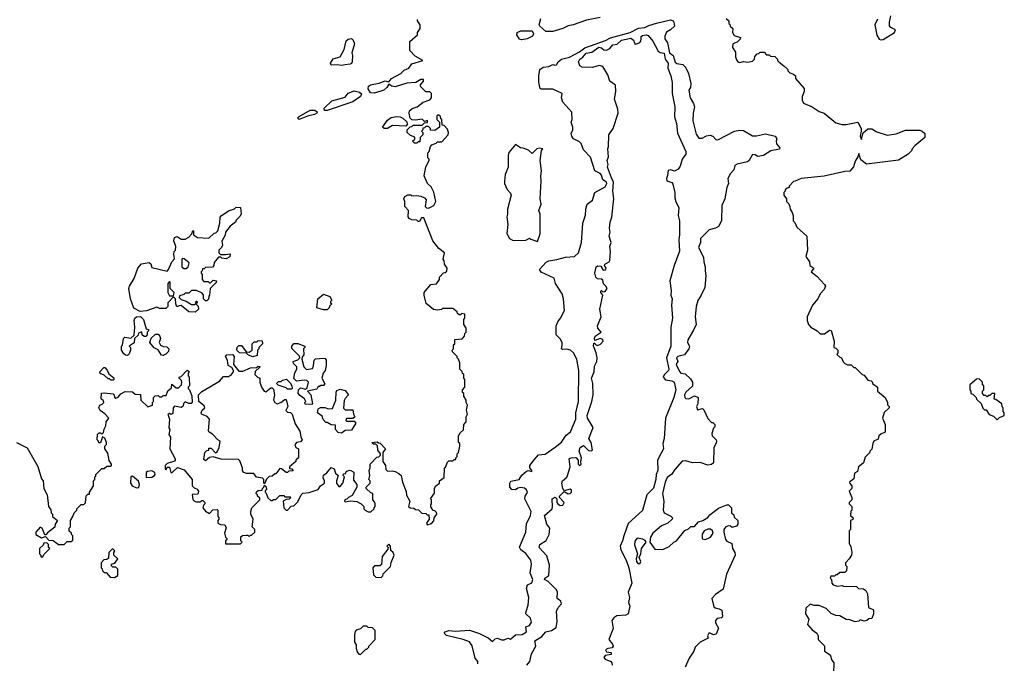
# Model space of a CAD drawing. Extents: x 1861455 to 2058065, y 200073 to 437907.
# Tile 48 of 256: x 1933064 to 1940750, y 285870 to 290894. Entities that reach past the tile are written whole.
import ezdxf

# ---------------------------------------------------------------- set-up
doc = ezdxf.new("R2010")
doc.units = 0

msp = doc.modelspace()

# ---------------------------------------------------------------- linework, layer by layer
at = {"layer": '0CON05XD'}
for points in [[(1937171.1, 290801.1), (1937123.3, 290845), (1937120, 290855), (1937131.2, 290905)], [(1937595, 290911.1), (1937488.1, 290891.9), (1937385, 290853), (1937345, 290845.2), (1937305, 290824.8), (1937225, 290802.7), (1937171.1, 290801.1)], [(1938580, 290905), (1938600, 290885), (1938600, 290865), (1938608.3, 290858.3), (1938610, 290845), (1938630, 290825), (1938627.5, 290795), (1938640.7, 290770.7), (1938690, 290755), (1938688.3, 290741.7), (1938665, 290720), (1938630, 290705), (1938628.3, 290678.3), (1938651.7, 290641.7), (1938652.5, 290605), (1938662.5, 290575), (1938670, 290565), (1938685, 290560), (1938715, 290567.5), (1938745, 290563.3), (1938785, 290570), (1938800, 290585), (1938801.7, 290608.3), (1938821.7, 290628.3), (1938835, 290630), (1938845, 290640), (1938875, 290640), (1938895, 290620), (1938915, 290620), (1938925, 290610), (1938958.3, 290608.3), (1938980, 290585), (1938980, 290575), (1938991.7, 290561.7), (1939030, 290535), (1939060, 290505), (1939060, 290495), (1939075, 290480), (1939105, 290470), (1939120, 290455), (1939120, 290435), (1939187, 290357), (1939187.5, 290335), (1939172.5, 290295), (1939172.5, 290265), (1939183.6, 290243.6), (1939250, 290215), (1939305, 290176.7), (1939343.6, 290163.6), (1939435, 290090), (1939485, 290076.7), (1939515, 290076.2), (1939607.5, 290095), (1939632, 290045), (1939633.8, 290025), (1939623.8, 289985), (1939635, 289960), (1939649.3, 290010.7), (1939685, 290042.5), (1939695, 290043.3), (1939715, 290041.2), (1939755, 290018.8), (1939835, 289993.8), (1939906.1, 290003.9), (1939978.3, 290031.7), (1940091.7, 290031.7), (1940110, 290025), (1940130, 290005), (1940130, 289975), (1940050.7, 289909.3), (1940030, 289885), (1940025, 289870), (1940000, 289845), (1939925, 289797.5), (1939675, 289767.5), (1939631.2, 289801.2), (1939615, 289850), (1939607.5, 289825), (1939585, 289788.8), (1939572.5, 289745), (1939545, 289712), (1939505, 289710), (1939345, 289672.5), (1939165, 289653.8), (1939117, 289633)], [(1939761.1, 290898.9), (1939738.1, 290855), (1939754.3, 290774.3), (1939773.6, 290743.6), (1939785, 290736.7), (1939805, 290740), (1939892.5, 290795), (1939900, 290815), (1939863.1, 290833.1), (1939855, 290847.5), (1939853.1, 290875), (1939863.9, 290925)], [(1936230, 288775), (1936273, 288827), (1936318.3, 288831.7), (1936340, 288865), (1936340, 288885), (1936371.7, 288918.3), (1936385, 288920), (1936398.3, 288931.7), (1936400, 288955), (1936380, 288985), (1936378.3, 289011.7), (1936370, 289025), (1936380, 289075), (1936337, 289107), (1936289.3, 289169.3), (1936218.3, 289348.3), (1936201.7, 289348.3), (1936185, 289320), (1936175, 289320), (1936165, 289330), (1936125, 289332.5), (1936103.6, 289343.6), (1936097.5, 289355), (1936100, 289405), (1936070, 289435), (1936070, 289475), (1936062.5, 289495), (1936070, 289515), (1936095, 289527.5), (1936117, 289527), (1936125, 289520), (1936165, 289522.5), (1936195, 289516.7), (1936223, 289503), (1936237, 289487), (1936230, 289435), (1936240, 289425), (1936255, 289422.5), (1936296.7, 289443.3), (1936312.5, 289475), (1936297, 289547), (1936275, 289590), (1936246.4, 289616.4), (1936222.5, 289675), (1936233.6, 289746.4), (1936260, 289795), (1936260, 289805), (1936250, 289815), (1936250, 289855), (1936260, 289865), (1936270, 289905), (1936281.7, 289918.3), (1936315, 289930), (1936325, 289940), (1936358.3, 289941.7), (1936410, 289995), (1936412.5, 290015), (1936405, 290040), (1936378.3, 290068.3), (1936361.7, 290071.7), (1936360, 290115), (1936351.7, 290121.7), (1936348.3, 290138.3), (1936335, 290150), (1936325, 290150), (1936320, 290145), (1936320, 290115), (1936340, 290095), (1936340, 290055), (1936305, 290030), (1936271.7, 290031.7), (1936270, 290045), (1936255, 290060), (1936235, 290060), (1936225, 290050), (1936211.7, 290048.3), (1936210, 290035), (1936200, 290025), (1936210, 290015), (1936210, 289995), (1936190, 289975), (1936188.3, 289941.7), (1936175, 289940), (1936165, 289930), (1936145, 289930), (1936130, 289945), (1936148.3, 289961.7), (1936148.3, 289978.3), (1936115, 289990), (1936090, 290015), (1936090, 290035), (1936111.7, 290058.3), (1936125, 290060), (1936135, 290070), (1936205, 290070), (1936215, 290080), (1936225, 290090), (1936248.3, 290091.7), (1936248.3, 290108.3), (1936225, 290100), (1936205, 290117.5), (1936155, 290110), (1936125, 290112.5), (1936112.5, 290125), (1936105.8, 290165), (1936108, 290182), (1936127.7, 290202.3), (1936167.5, 290215), (1936215, 290250), (1936265, 290270), (1936280, 290285), (1936278.3, 290318.3), (1936265, 290330), (1936235, 290330), (1936193, 290373), (1936192.5, 290385), (1936217.5, 290415), (1936217, 290427), (1936195, 290427.5), (1936157, 290403), (1936085, 290398), (1935995, 290371.2), (1935970, 290375), (1935945, 290390), (1935930, 290365), (1935907.5, 290345), (1935835, 290321.4), (1935802.7, 290322.7), (1935783.8, 290355), (1935786.2, 290375), (1935803, 290387), (1935871.2, 290398.8), (1935917, 290417), (1935945, 290410), (1935967.5, 290435), (1936040, 290475), (1936065, 290501.2), (1936102.5, 290515), (1936125, 290550), (1936210, 290575), (1936150.7, 290610.7), (1936110, 290655), (1936110, 290725), (1936170, 290775), (1936170, 290795), (1936190, 290825), (1936190, 290855), (1936170, 290885), (1936170, 290895)], [(1936640, 285865), (1936641.2, 285885), (1936620.9, 285910.9), (1936596.1, 286006.1), (1936575, 286038.6), (1936525, 286056.5), (1936395, 286086.2), (1936377.5, 286105), (1936385, 286116.7), (1936414.4, 286125.6), (1936465, 286120), (1936575, 286128.5), (1936653.8, 286103.8), (1936720, 286070), (1936755, 286040), (1936775, 286060), (1936795, 286067.5), (1936825, 286053.3), (1936845, 286053.3), (1936875, 286066.7), (1936895, 286057.5), (1936935, 286092.9), (1936985.6, 286095.6), (1937020, 286115), (1937016.4, 286153.6), (1937045, 286165.8), (1937059.3, 286190.7), (1937051.7, 286221.7), (1937016.2, 286255), (1937016.7, 286275), (1937033.3, 286325), (1937038, 286385), (1937019.7, 286455), (1937027.7, 286482.3), (1937062.7, 286497.2), (1937068.9, 286525), (1937048.9, 286575), (1937059.2, 286645), (1937052.9, 286675), (1937016.2, 286726.2), (1936975, 286755.8), (1936966.6, 286776.6), (1937015.5, 286894.5), (1937020.6, 286959.4), (1937052, 287025), (1937056.1, 287053.9), (1937008, 287155), (1937010, 287175), (1937027.3, 287202.7), (1937021.1, 287225), (1937005, 287236.1), (1936975, 287242.5), (1936952.1, 287237.9), (1936935, 287223.3), (1936905, 287227.5), (1936890, 287245), (1936890, 287275), (1936898.3, 287291.7), (1936962.9, 287305), (1936985, 287340), (1937019.7, 287370.3), (1937035, 287374.2), (1937061.7, 287368.3), (1937063.3, 287375), (1937047.1, 287397.1), (1937046.9, 287415), (1937081.5, 287458.5), (1937115, 287497.5), (1937165, 287503.8), (1937245, 287556.7), (1937292.7, 287597.3), (1937329.1, 287650.9), (1937365, 287677.5), (1937404.2, 287775), (1937405.7, 287825), (1937425.6, 287914.4), (1937430, 288155), (1937414, 288245), (1937386.7, 288295), (1937365, 288313.3), (1937335, 288323.3), (1937305, 288320), (1937292.5, 288325), (1937299.5, 288350.5), (1937298, 288375), (1937282.9, 288402.9), (1937252.5, 288435), (1937252.5, 288505), (1937263.9, 288536.1), (1937286.7, 288565), (1937316.2, 288625), (1937308.8, 288715), (1937298.8, 288755), (1937247.5, 288835), (1937235.9, 288875.9), (1937134.5, 288924.5), (1937122, 288945), (1937175, 289002.5), (1937195, 289012.5), (1937257, 289023), (1937325, 289041.4), (1937395, 289044.5), (1937426.9, 289073.1), (1937450.8, 289155), (1937460, 289305), (1937481.7, 289368.3), (1937483.8, 289415), (1937493.3, 289455), (1937536.7, 289485), (1937554.1, 289545.9), (1937635, 289590), (1937648.1, 289615), (1937643.9, 289625), (1937615.5, 289645.5), (1937605, 289680), (1937595, 289692.9), (1937554.4, 289714.4), (1937520.7, 289820.7), (1937465, 289877.5), (1937447.9, 289927.9), (1937435, 289941.4), (1937386.7, 289965), (1937373.3, 289985), (1937370, 290005), (1937382.5, 290035), (1937383.3, 290055), (1937370, 290095), (1937377.5, 290115), (1937373, 290173), (1937305, 290250), (1937293.3, 290285), (1937298.3, 290318.3), (1937225, 290352.5), (1937135, 290352.5), (1937128.3, 290358.3), (1937117.5, 290405), (1937115.8, 290455), (1937125.6, 290505), (1937151.2, 290525), (1937195, 290529.4), (1937225, 290544.2), (1937240.5, 290540.5), (1937255, 290543.3), (1937268.1, 290565), (1937294.4, 290585), (1937356.9, 290603.1), (1937435, 290643.8), (1937475, 290676), (1937638.1, 290731.9), (1937675, 290753.7), (1937830, 290795), (1937895, 290829.3), (1937945, 290832.8), (1937975, 290848.7), (1938035, 290867.6), (1938145, 290892.9), (1938164, 290885), (1938170.8, 290875), (1938174.4, 290845), (1938145.6, 290815), (1938112.3, 290797.7), (1938100, 290765), (1938100, 290745), (1938120.9, 290715), (1938136.9, 290635), (1938164, 290614), (1938181.9, 290561.9), (1938195, 290551.3), (1938240, 290545), (1938261.2, 290525), (1938284.2, 290474.2), (1938303.3, 290395), (1938300, 290365), (1938287.5, 290345), (1938297.5, 290285), (1938325, 290240), (1938333, 290213), (1938322.5, 290165), (1938318.8, 290105), (1938345, 290000), (1938365, 289970), (1938391.7, 289968.3), (1938425, 289987.5), (1938455, 289993.3), (1938474.1, 289984.1), (1938498.5, 289958.5), (1938515, 289956.4), (1938645, 290023.3), (1938685, 290031.2), (1938715, 290030), (1938785, 289987.5), (1938815, 289987.5), (1938885, 290004), (1938962.5, 289985), (1938973.8, 289965), (1938968, 289945), (1938972, 289925), (1938996.7, 289895), (1938995, 289883.3), (1938928.3, 289871.7), (1938870, 289835), (1938825, 289826.7), (1938805, 289840), (1938785, 289843.3), (1938758.8, 289795), (1938746.7, 289785), (1938664.2, 289765.8), (1938647.5, 289755), (1938637.7, 289722.3), (1938613.3, 289695), (1938591.2, 289655), (1938596, 289615), (1938584.2, 289585), (1938569.2, 289495), (1938546, 289445), (1938543.3, 289325), (1938519.3, 289280.7), (1938495, 289267.5), (1938447.5, 289255), (1938377.5, 289185), (1938377.5, 289155), (1938363.8, 289115), (1938401.7, 289041.7), (1938404, 289005), (1938416.2, 288965), (1938414, 288935), (1938421.2, 288895), (1938412, 288805), (1938385, 288743.3), (1938358.3, 288701.7), (1938344.4, 288655), (1938337.1, 288575), (1938344.2, 288515), (1938325, 288470), (1938278.6, 288395), (1938278.1, 288375), (1938291.9, 288345), (1938287.5, 288325), (1938252.5, 288277.5), (1938201.4, 288265), (1938190.8, 288255), (1938200.4, 288225), (1938189.2, 288205), (1938190.6, 288195), (1938216.7, 288145), (1938225, 288133.8), (1938259.4, 288129.4), (1938301.2, 288091.2), (1938316.2, 288063.8), (1938316.4, 288033.6), (1938265, 287987.8), (1938253.4, 287965), (1938256.1, 287946.1), (1938265, 287936.7), (1938286.6, 287933.4), (1938331.7, 287958.3), (1938361.2, 287945), (1938357.5, 287895), (1938347.5, 287875), (1938355, 287850), (1938395, 287860), (1938405, 287850), (1938435, 287780), (1938465, 287750), (1938475, 287750), (1938490, 287735), (1938490, 287715), (1938480, 287705), (1938467.5, 287665), (1938470, 287645), (1938500, 287615), (1938502.5, 287605), (1938501.7, 287588.3), (1938482.5, 287555), (1938480, 287435), (1938465, 287422.5), (1938435, 287416.7), (1938375, 287438.8), (1938315, 287435.7), (1938265, 287451.9), (1938235, 287449.2), (1938177.2, 287382.8), (1938155, 287347.5), (1938118.8, 287321.2), (1938102.5, 287285), (1938083.2, 287195), (1938092.1, 287135), (1938088.1, 287065), (1938094.5, 287044.5), (1938147.9, 287017.9), (1938158.8, 287005), (1938157.5, 286995), (1938122.5, 286965), (1938075, 286943.3), (1938007.5, 286885), (1937987.5, 286855), (1937982.5, 286815), (1938021.7, 286761.7), (1938085, 286757.5), (1938135, 286782.5), (1938170, 286815), (1938190, 286825), (1938255, 286907.5), (1938285, 286920), (1938303, 286937), (1938330.7, 286939.3), (1938362.5, 286975), (1938396.1, 286983.9), (1938435, 287007.5), (1938451.7, 287028.3), (1938519.3, 287080.7), (1938583.6, 287106.4), (1938596.4, 287106.4), (1938620, 287085), (1938620, 287045), (1938638.3, 287028.3), (1938641.7, 287011.7), (1938670, 286985), (1938670, 286955), (1938658.3, 286941.7), (1938625, 286930), (1938611.7, 286941.7), (1938595, 286942.5), (1938575, 286933.3), (1938561.2, 286915), (1938560, 286895), (1938575, 286837.5), (1938585, 286823.3), (1938622.5, 286805), (1938628.8, 286765), (1938646.7, 286735), (1938648.8, 286715), (1938581.2, 286565), (1938555, 286450), (1938495, 286406.7), (1938468, 286375), (1938481.5, 286311.5), (1938492.1, 286302.1), (1938525.5, 286295.5), (1938543.8, 286285), (1938551.2, 286238.8), (1938544, 286226), (1938509.6, 286220.4), (1938495.5, 286205), (1938494.6, 286185), (1938517.9, 286145), (1938501.3, 286098.7), (1938481.2, 286091.2), (1938455, 286105.6), (1938444, 286105), (1938434, 286085), (1938437.5, 286065), (1938375.9, 286034.1), (1938336.7, 285995), (1938326.2, 285965), (1938288.8, 285911.2), (1938260, 285840)], [(1935575, 290537.5), (1935545, 290542.5), (1935495, 290540), (1935490, 290555), (1935511.7, 290588.3), (1935566.4, 290603.6), (1935597, 290663), (1935611.7, 290728.3), (1935628.3, 290741.7), (1935655, 290747.5), (1935667.5, 290735), (1935678.8, 290705), (1935656.7, 290635), (1935663.3, 290615), (1935660, 290565), (1935655, 290552.5), (1935645, 290547.5), (1935605, 290542.5), (1935575, 290537.5)], [(1936985, 290736.7), (1936965, 290741.1), (1936944.3, 290775), (1936947.5, 290795), (1936975, 290808.5), (1937065, 290806.2), (1937074.3, 290785), (1937066.7, 290765), (1937025, 290744.7), (1936985, 290736.7)], [(1937023.6, 285856.4), (1937046.7, 285885), (1937059.2, 285945), (1937093.3, 286005), (1937086.2, 286045), (1937140.9, 286079.1), (1937172.1, 286115), (1937215, 286127.4), (1937250.8, 286149.2), (1937258.8, 286195), (1937253.8, 286276.2), (1937267.1, 286305), (1937294.6, 286335), (1937287.3, 286355), (1937259.5, 286375), (1937263.1, 286425), (1937253.8, 286443.8), (1937188.8, 286508.8), (1937161.2, 286525), (1937163.3, 286535), (1937193.8, 286556.2), (1937200.9, 286635), (1937177.8, 286707.8), (1937120, 286775), (1937125, 286796.7), (1937175, 286830), (1937196.2, 286875), (1937202.5, 286925), (1937180, 286955), (1937162, 287025), (1937220, 287075), (1937224.2, 287095), (1937220, 287155), (1937245, 287166.2), (1937257.5, 287155), (1937257.1, 287125), (1937264.5, 287114.5), (1937283.1, 287103.1), (1937305, 287104.4), (1937313.1, 287125), (1937277.5, 287165), (1937277.5, 287175), (1937315, 287210), (1937345, 287191.9), (1937362, 287195), (1937371.2, 287205), (1937371.1, 287221.1), (1937361.4, 287228.6), (1937315, 287217.5), (1937304.2, 287234.2), (1937296.2, 287275), (1937302.5, 287295), (1937335, 287322.5), (1937341.2, 287335), (1937361.2, 287405), (1937354, 287465), (1937370, 287475), (1937405.6, 287475.6), (1937422.5, 287455), (1937423.7, 287423.7), (1937435, 287413.3), (1937446.7, 287425), (1937443.8, 287445), (1937450.6, 287475), (1937430.8, 287525), (1937438.8, 287555), (1937465, 287570), (1937505, 287531.6), (1937525, 287527.9), (1937535.5, 287535), (1937523.9, 287593.9), (1937508, 287625), (1937541.7, 287711.7), (1937497.1, 287785), (1937493.3, 287805), (1937530.8, 287915), (1937540, 287965), (1937537.1, 288055), (1937528.6, 288095), (1937548.6, 288145), (1937550, 288190), (1937568.8, 288225), (1937570.8, 288255), (1937563.2, 288293.2), (1937543.3, 288345), (1937545, 288370), (1937555, 288370), (1937560, 288360), (1937575, 288352), (1937599.1, 288360.9), (1937620, 288385), (1937617, 288397), (1937595, 288405.6), (1937555, 288390), (1937551.2, 288405), (1937556.7, 288425), (1937603.3, 288455), (1937576.7, 288485), (1937574.2, 288504.2), (1937604.4, 288575), (1937592.5, 288635), (1937617.5, 288745), (1937600, 288765), (1937600, 288775), (1937605, 288780), (1937615, 288770), (1937635, 288773.8), (1937648.9, 288795), (1937640.8, 288815), (1937622.7, 288832.7), (1937615, 288861.2), (1937605, 288870), (1937575, 288872.5), (1937562.5, 288885), (1937552.5, 288915), (1937564, 288965), (1937575, 288974), (1937599.7, 288969.7), (1937619.4, 288939.4), (1937638.1, 288941.9), (1937643.5, 288955), (1937630, 288975), (1937632.5, 288985), (1937665.7, 289004.3), (1937671.2, 289015), (1937677.1, 289085), (1937671.4, 289125), (1937682.2, 289155), (1937665.5, 289204.5), (1937673.1, 289235), (1937667.4, 289267.4), (1937672.9, 289315), (1937686.1, 289353.9), (1937700.8, 289495), (1937694.3, 289555), (1937700.5, 289625), (1937685, 289658.8), (1937653.3, 289743.3), (1937656.7, 289765), (1937651.1, 289795), (1937659.6, 289825), (1937655.7, 289885), (1937661.1, 289905), (1937663.1, 289995), (1937696.5, 290045), (1937735.8, 290165), (1937732.5, 290195), (1937707.3, 290272.7), (1937716.9, 290335), (1937714, 290384), (1937670.9, 290415), (1937656.5, 290465), (1937615, 290529.4), (1937586.3, 290536.3), (1937535, 290520.9), (1937455, 290522.5), (1937437.8, 290535), (1937426.9, 290565), (1937436.9, 290585), (1937459.2, 290600.8), (1937485, 290632.5), (1937529.9, 290640.1), (1937585, 290680.4), (1937605, 290675.4), (1937625, 290658.2), (1937645, 290655.5), (1937671.5, 290668.5), (1937695, 290698.6), (1937726.9, 290703.1), (1937762, 290735), (1937835, 290751.4), (1937854.5, 290734.5), (1937865, 290706.7), (1937875, 290704.4), (1937905, 290715.8), (1937913.5, 290726.5), (1937915.8, 290745.8), (1937915.9, 290764.1), (1937925, 290772), (1937955.7, 290775.7), (1937970.5, 290770.5), (1938007.6, 290727.6), (1938049.4, 290649.4), (1938065, 290638), (1938095, 290633.3), (1938102.9, 290585), (1938125.7, 290555), (1938123.8, 290515), (1938146.7, 290455), (1938156.9, 290405), (1938157.1, 290317.1), (1938178.9, 290215), (1938175.5, 290135), (1938190, 290085), (1938197.8, 290007.8), (1938264.4, 289865), (1938262.9, 289845), (1938234.2, 289805), (1938218.8, 289751.2), (1938205, 289727.5), (1938175, 289712.5), (1938145, 289723.3), (1938125, 289717.5), (1938121.7, 289678.3), (1938112.5, 289655), (1938117, 289637), (1938153.6, 289623.6), (1938161.7, 289611.7), (1938178.8, 289545), (1938178.8, 289505), (1938186, 289475), (1938210.6, 289425), (1938204.4, 289365), (1938214.4, 289325), (1938215.6, 289215), (1938208.9, 289175), (1938215, 289087.5), (1938172.9, 288975), (1938138.1, 288855), (1938149.1, 288779.1), (1938145.7, 288745), (1938156.9, 288715), (1938152.5, 288665), (1938161.1, 288565), (1938146.7, 288495), (1938145.7, 288345), (1938114.3, 288255.7), (1938132, 288165), (1938130, 288155), (1938095, 288121.8), (1938086.9, 288105), (1938105, 288082.9), (1938155, 288076), (1938172.5, 288065), (1938186.1, 288006.1), (1938171.2, 287945), (1938105.5, 287785), (1938095.7, 287625.7), (1938084.5, 287585), (1938090, 287545), (1938071.7, 287511.7), (1938043.8, 287455), (1938045.4, 287375), (1938033.2, 287345), (1938030.4, 287305), (1938011.7, 287238.3), (1937960, 287185), (1937925, 287062), (1937815, 286962), (1937778.9, 286865), (1937770.5, 286825), (1937751.4, 286785), (1937755.8, 286755), (1937799.2, 286675), (1937819.4, 286615), (1937843.6, 286495), (1937814.6, 286425), (1937823.3, 286385), (1937816.7, 286345), (1937827.5, 286315), (1937815, 286257.5), (1937795, 286245.8), (1937725, 286240), (1937702.5, 286225), (1937687.1, 286205), (1937698, 286142), (1937664.2, 286055), (1937691.7, 286018.3), (1937695.8, 286004.2), (1937689.2, 285990.8), (1937655, 285986.9), (1937638, 285975), (1937645, 285960.8), (1937680, 285955), (1937680.5, 285939.5), (1937635, 285931.1), (1937623.9, 285916.1), (1937635, 285901.1), (1937678, 285885), (1937686, 285875), (1937688.8, 285855)], [(1935465, 290184.3), (1935443.3, 290185), (1935441.2, 290205), (1935499.7, 290260.3), (1935605, 290290), (1935629.3, 290320.7), (1935675, 290338.8), (1935717.7, 290327.7), (1935733.3, 290315), (1935725.6, 290294.4), (1935665, 290251.9), (1935465, 290184.3)], [(1935245, 290114), (1935232.5, 290125), (1935245, 290137.5), (1935332.5, 290187.5), (1935369.4, 290189.4), (1935387.5, 290175), (1935383.3, 290165), (1935365, 290153.1), (1935310, 290140), (1935245, 290114)], [(1935935, 290043.8), (1935910, 290045), (1935897.5, 290055), (1935935, 290111.2), (1935965, 290130), (1936008.3, 290138.3), (1936035, 290136.7), (1936056.1, 290126.1), (1936087, 290097), (1936090, 290075), (1936077.5, 290062.5), (1935975, 290068.8), (1935935, 290043.8)], [(1937105, 289162.5), (1937127.6, 289222.4), (1937127.1, 289375), (1937115.8, 289405), (1937134.4, 289455), (1937126.9, 289495), (1937134.4, 289635.6), (1937131.1, 289675), (1937137.5, 289715), (1937128.1, 289795), (1937137.3, 289872.7), (1937147.5, 289885), (1937125, 289891.2), (1937100, 289885), (1937065, 289850), (1937037, 289877), (1936995, 289892.5), (1936973, 289893), (1936935, 289920), (1936883, 289857), (1936877.5, 289835), (1936876.1, 289743.9), (1936853.3, 289685), (1936847.5, 289635), (1936847.5, 289615), (1936868.3, 289568.3), (1936895, 289540), (1936900, 289525), (1936873.3, 289415), (1936873.3, 289375), (1936866.7, 289355), (1936873.8, 289295), (1936867.5, 289225), (1936887.5, 289185), (1936915, 289170), (1937015, 289172.5), (1937045, 289190), (1937055, 289180), (1937105, 289162.5)], [(1939117, 289633), (1939105, 289630), (1939070, 289595), (1939070, 289585), (1939055, 289580), (1939040, 289565), (1939040, 289555), (1939030, 289545), (1939030, 289525), (1939050, 289495), (1939050, 289475), (1939067, 289457), (1939076.4, 289436.4), (1939077.5, 289415), (1939095, 289390), (1939102.5, 289365), (1939103, 289323), (1939115, 289310), (1939130, 289275), (1939207.5, 289205), (1939212.5, 289095), (1939200, 289045), (1939230, 289005), (1939232.5, 288975), (1939262.5, 288955), (1939242.5, 288925), (1939289.3, 288889.3), (1939347.7, 288827.7), (1939353.3, 288815), (1939345, 288787.5), (1939312.5, 288755), (1939293.6, 288716.4), (1939252.5, 288665), (1939210, 288575), (1939210, 288545), (1939222.5, 288515), (1939240, 288495), (1939290, 288465), (1939313, 288443), (1939347, 288443), (1939385, 288470), (1939398.3, 288468.3), (1939422.5, 288385), (1939420, 288335), (1939435, 288330), (1939450, 288315), (1939450, 288295), (1939441.7, 288281.7), (1939465, 288260), (1939480, 288255), (1939493, 288223), (1939505, 288210), (1939525, 288200), (1939555, 288200), (1939575, 288180), (1939585, 288180), (1939640, 288125), (1939655, 288120), (1939685, 288080), (1939710, 288075), (1939720, 288065), (1939720, 288055), (1939760, 288025), (1939760, 287995), (1939820, 287945), (1939837.5, 287905), (1939838.3, 287888.3), (1939850, 287875), (1939850, 287865), (1939813, 287827), (1939800, 287785), (1939820, 287735), (1939820, 287675), (1939785, 287660), (1939770, 287645), (1939765, 287620), (1939732.5, 287605), (1939723.3, 287585), (1939717, 287543), (1939700, 287525), (1939700, 287515), (1939665, 287480), (1939650, 287435), (1939635, 287422.5), (1939612.5, 287405), (1939603, 287367), (1939580, 287355), (1939575, 287310), (1939542.5, 287285), (1939543, 287273), (1939560, 287255), (1939560, 287235), (1939540, 287215), (1939560, 287165), (1939560, 287145), (1939540, 287125), (1939540, 287115), (1939560, 287095), (1939560, 287065), (1939553, 287057), (1939550, 287025), (1939570, 287005), (1939568.3, 286991.7), (1939550, 286985), (1939550, 286915), (1939540, 286905), (1939540, 286805), (1939551.7, 286781.7), (1939560, 286735), (1939557, 286713), (1939540, 286685), (1939510, 286655), (1939510, 286635), (1939520, 286625), (1939518.3, 286591.7), (1939505, 286580), (1939465, 286580), (1939445, 286560), (1939435, 286560), (1939425, 286550), (1939395, 286550), (1939390, 286535), (1939400, 286525), (1939402.5, 286495), (1939415, 286482.5), (1939445, 286472.5), (1939485, 286477.5), (1939495, 286472.5), (1939595, 286470), (1939613, 286453), (1939651.7, 286451.7), (1939669.3, 286439.3), (1939683, 286413), (1939690, 286305), (1939728.3, 286288.3), (1939730, 286255), (1939715, 286220), (1939693, 286217), (1939677, 286203), (1939655, 286200), (1939625, 286210), (1939615, 286200), (1939585, 286192.5), (1939545, 286210), (1939515, 286212.5), (1939465, 286240), (1939435, 286242.5), (1939398.3, 286258.3), (1939358.3, 286298.3), (1939305, 286320), (1939265, 286320), (1939235, 286332.5), (1939200.7, 286299.3), (1939197.8, 286255), (1939223.3, 286215), (1939215, 286172.5), (1939250.7, 286130.7), (1939286.1, 286106.1), (1939296.7, 286085), (1939297.5, 286055), (1939347, 286007), (1939347.5, 285965), (1939390, 285935), (1939402.5, 285895), (1939420, 285875), (1939417.5, 285795)], [(1934435, 288610), (1934385, 288612.5), (1934325, 288662.5), (1934308.3, 288661.7), (1934291.7, 288651.7), (1934282.5, 288675), (1934280, 288715), (1934265, 288730), (1934220, 288685), (1934220, 288655), (1934205, 288640), (1934155, 288640), (1934135, 288650), (1934055, 288622.5), (1934005, 288617.5), (1933955, 288642.5), (1933928.8, 288715), (1933917.5, 288795), (1933922.5, 288815), (1933957.5, 288875), (1933987.5, 288955), (1934015, 288987.5), (1934075, 289000), (1934088.3, 288988.3), (1934095, 288960), (1934215, 288930), (1934227, 288943), (1934252.5, 289005), (1934271.7, 289028.3), (1934267.5, 289065), (1934270, 289085), (1934280, 289095), (1934282.5, 289125), (1934267, 289167), (1934272.5, 289195), (1934293, 289203), (1934325, 289180), (1934355, 289180), (1934385, 289197.5), (1934408.3, 289221.7), (1934415, 289250), (1934420, 289245), (1934420, 289215), (1934453, 289193), (1934541.7, 289188.3), (1934581.7, 289228.3), (1934595, 289230), (1934610, 289245), (1934627.5, 289305), (1934628.3, 289351.7), (1934637, 289363), (1934695, 289402.5), (1934741.7, 289418.3), (1934755, 289430), (1934788.3, 289428.3), (1934792.5, 289375), (1934783, 289357), (1934755, 289330), (1934750, 289315), (1934707, 289283), (1934670, 289235), (1934667, 289213), (1934642.5, 289165), (1934647, 289133), (1934640, 289115), (1934620, 289095), (1934620, 289075), (1934631.7, 289061.7), (1934671.7, 289061.7), (1934707, 289067), (1934705, 289042.5), (1934675, 289027.5), (1934643, 289033), (1934635, 289040), (1934615, 289040), (1934581.7, 288998.3), (1934580, 288975), (1934568.3, 288961.7), (1934515, 288960), (1934505, 288950), (1934491.7, 288948.3), (1934490, 288935), (1934480, 288925), (1934480, 288915), (1934490, 288905), (1934490, 288865), (1934501.7, 288851.7), (1934535, 288850), (1934545, 288840), (1934555, 288840), (1934575, 288860), (1934600, 288855), (1934598.3, 288841.7), (1934550, 288795), (1934547, 288743), (1934540, 288735), (1934537, 288713), (1934525, 288700), (1934515, 288700), (1934500, 288715), (1934500, 288745), (1934488.3, 288758.3), (1934445, 288780), (1934405, 288780), (1934385, 288760), (1934355, 288760), (1934345, 288750), (1934311.7, 288738.3), (1934310, 288725), (1934325, 288710), (1934365, 288697.5), (1934405, 288670), (1934428.3, 288671.7), (1934440, 288680), (1934441.7, 288698.3), (1934448.3, 288698.3), (1934450, 288685), (1934440, 288675), (1934457, 288657), (1934460, 288635), (1934435, 288610)], [(1934365, 288953.3), (1934380, 288965), (1934387, 288997), (1934348.3, 289028.3), (1934335, 289030), (1934330, 289025), (1934330, 288965), (1934345, 288953.3), (1934365, 288953.3)], [(1934265, 288740), (1934270, 288765), (1934240, 288795), (1934240, 288845), (1934235, 288850), (1934220, 288835), (1934220, 288765), (1934235, 288740), (1934265, 288740)], [(1933281.7, 286888.3), (1933268.3, 286871.7), (1933261.7, 286871.7), (1933240, 286925), (1933225, 286932.5), (1933190, 286895), (1933190, 286875), (1933235, 286850), (1933265, 286860), (1933291.7, 286831.7), (1933325, 286830), (1933368.3, 286798.3), (1933411.7, 286798.3), (1933435, 286820), (1933465, 286820), (1933478.3, 286831.7), (1933480, 286865), (1933470, 286875), (1933470, 286885), (1933451.7, 286901.7), (1933450, 286925), (1933460, 286935), (1933460, 286985), (1933480, 287015), (1933490, 287045), (1933510, 287065), (1933510, 287075), (1933545, 287110), (1933565, 287110), (1933578.3, 287121.7), (1933583, 287177), (1933595, 287190), (1933608.3, 287191.7), (1933610, 287205), (1933640, 287255), (1933640, 287295), (1933650, 287305), (1933650, 287325), (1933658.3, 287331.7), (1933660, 287345), (1933705, 287390), (1933725, 287390), (1933745, 287410), (1933775, 287410), (1933780, 287415), (1933780, 287425), (1933763, 287453), (1933751.7, 287511.7), (1933730, 287545), (1933730, 287565), (1933741.7, 287578.3), (1933742.5, 287595), (1933728.3, 287628.3), (1933711.7, 287638.3), (1933695, 287590), (1933681.7, 287591.7), (1933680, 287605), (1933670, 287615), (1933671.7, 287658.3), (1933685, 287670), (1933695, 287670), (1933705, 287660), (1933718.3, 287671.7), (1933723, 287697), (1933737, 287723), (1933740, 287755), (1933760, 287785), (1933728.3, 287818.3), (1933693.6, 287843.6), (1933682.5, 287865), (1933690, 287885), (1933708.3, 287891.7), (1933720, 287905), (1933718.3, 287918.3), (1933700, 287935), (1933701.7, 287978.3), (1933725, 287982.5), (1933793.3, 287973.3), (1933802.5, 287965), (1933805, 287947.5), (1933815, 287940), (1933833, 287947), (1933855, 287972.5), (1933888.3, 287991.7), (1933945, 287990), (1933965, 287970), (1934008.3, 287968.3), (1934010, 287925), (1934065, 287872.5), (1934100, 287885), (1934100, 287905), (1934110, 287915), (1934110, 287945), (1934121.7, 287958.3), (1934145, 287960), (1934155, 287950), (1934175, 287950), (1934185, 287960), (1934208.3, 287961.7), (1934221.7, 287998.3), (1934248.3, 288021.7), (1934251.7, 288048.3), (1934285, 288020), (1934305, 288020), (1934315, 288030), (1934327, 288043), (1934330, 288065), (1934327, 288077), (1934310, 288095), (1934310, 288105), (1934325, 288110), (1934371.7, 288158.3), (1934388.3, 288148.3), (1934380, 288135), (1934380, 288115), (1934387.5, 288105), (1934390, 288035), (1934380, 288025), (1934380, 288015), (1934390, 288005), (1934407, 287957), (1934411.7, 287908.3), (1934401.7, 287898.3), (1934385, 287897.5), (1934355, 287910), (1934345, 287900), (1934337.5, 287875), (1934325, 287866.7), (1934273, 287877), (1934262.5, 287865), (1934259.3, 287820.7), (1934245, 287812.5), (1934235, 287820), (1934220, 287815), (1934232.5, 287775), (1934228.3, 287708.3), (1934237.5, 287695), (1934227.5, 287655), (1934242.5, 287635), (1934237.5, 287545), (1934277.5, 287465), (1934277.5, 287455), (1934271.7, 287448.3), (1934215, 287430), (1934200, 287415), (1934200, 287385), (1934208.3, 287381.7), (1934215, 287400), (1934235, 287400), (1934245, 287360), (1934255, 287360), (1934295, 287397.5), (1934349.3, 287379.3), (1934410, 287305), (1934410, 287255), (1934425, 287240), (1934449.3, 287229.3), (1934460, 287215), (1934455, 287190), (1934411.7, 287188.3), (1934415, 287150), (1934430, 287135), (1934445, 287130), (1934475, 287130), (1934485, 287140), (1934495, 287140), (1934510, 287125), (1934510, 287115), (1934500, 287105), (1934493, 287083), (1934515, 287057.5), (1934545, 287040), (1934573, 287067), (1934605, 287070), (1934610, 287065), (1934610, 287015), (1934620, 287005), (1934620, 286995), (1934610, 286985), (1934610, 286965), (1934633, 286953), (1934665, 286950), (1934676.4, 286926.4), (1934662.5, 286885), (1934670, 286855), (1934680, 286845), (1934680, 286835), (1934670, 286825), (1934671.7, 286801.7), (1934787, 286803), (1934800, 286815), (1934790, 286825), (1934791.7, 286858.3), (1934803, 286867), (1934835, 286870), (1934845, 286870), (1934855, 286860), (1934865, 286870), (1934875, 286870), (1934900, 286895), (1934900, 286915), (1934880, 286935), (1934887.5, 286995), (1934867.5, 287035), (1934867.5, 287055), (1934877.5, 287085), (1934940, 287145), (1934938.3, 287158.3), (1934920, 287175), (1934920, 287185), (1934910, 287195), (1934911.7, 287208.3), (1934925, 287220), (1934958.3, 287221.7), (1934960, 287235), (1934970, 287245), (1934975, 287260), (1934987, 287247), (1934990, 287225), (1934981.7, 287218.3), (1934980, 287205), (1934988.3, 287198.3), (1935001.7, 287161.7), (1935025, 287140), (1935035, 287140), (1935045, 287150), (1935065, 287150), (1935095, 287180), (1935125, 287180), (1935135, 287170), (1935175, 287170), (1935180, 287165), (1935168.3, 287151.7), (1935145, 287150), (1935120, 287135), (1935126.7, 287085), (1935145, 287066.7), (1935155, 287066.7), (1935183.6, 287096.4), (1935205, 287100), (1935235, 287130), (1935262.5, 287185), (1935275, 287197.5), (1935325, 287203.3), (1935395, 287227.5), (1935413.6, 287256.4), (1935443.9, 287276.1), (1935443.8, 287295), (1935433, 287317), (1935435, 287340), (1935463, 287357), (1935495, 287397.5), (1935519.3, 287389.3), (1935530, 287355), (1935550, 287335), (1935537.5, 287295), (1935537.5, 287275), (1935555, 287250), (1935565, 287250), (1935586.7, 287275), (1935600, 287325), (1935590, 287335), (1935591.7, 287348.3), (1935608.3, 287351.7), (1935615, 287370), (1935645, 287377.5), (1935671.7, 287361.7), (1935670.8, 287300.8), (1935696.7, 287265), (1935696.7, 287245), (1935659.3, 287180.7), (1935630, 287165), (1935618.3, 287151.7), (1935605, 287150), (1935600, 287135), (1935605, 287130), (1935645, 287137.5), (1935695, 287132.5), (1935730, 287115), (1935750, 287095), (1935750, 287075), (1935760, 287065), (1935785, 287052.5), (1935805, 287052.5), (1935830, 287075), (1935830, 287085), (1935840, 287095), (1935840, 287115), (1935835, 287130), (1935820, 287145), (1935820, 287195), (1935805, 287200), (1935770, 287235), (1935770, 287245), (1935800, 287275), (1935800, 287295), (1935790, 287305), (1935797.5, 287335), (1935792.5, 287375), (1935800, 287395), (1935800, 287425), (1935851.7, 287478.3), (1935868.3, 287481.7), (1935880, 287495), (1935880, 287505), (1935860, 287535), (1935858.3, 287568.3), (1935845, 287580), (1935825, 287580), (1935812.5, 287595), (1935855, 287600), (1935865, 287590), (1935878.3, 287588.3), (1935920, 287545), (1935900, 287515), (1935900, 287445), (1935920, 287415), (1935921.7, 287381.7), (1935935, 287370), (1935975, 287372.5), (1935995, 287367.5), (1936025, 287352.5), (1936042.5, 287335), (1936052.5, 287285), (1936081.7, 287211.7), (1936083, 287183), (1936110, 287135), (1936100, 287095), (1936113, 287083), (1936141.7, 287081.7), (1936155, 287070), (1936177, 287067), (1936203, 287043), (1936235, 287040), (1936245, 287030), (1936258.3, 287028.3), (1936260, 286995), (1936240, 286965), (1936245, 286950), (1936278.3, 286961.7), (1936298.3, 286981.7), (1936300, 287005), (1936320, 287035), (1936318.3, 287048.3), (1936305, 287060), (1936291.7, 287061.7), (1936272.5, 287092.5), (1936273, 287107), (1936280, 287115), (1936280, 287145), (1936270, 287155), (1936301.7, 287198.3), (1936303, 287237), (1936313.3, 287256.7), (1936340, 287275), (1936340, 287295), (1936378.3, 287321.7), (1936380, 287395), (1936388.3, 287401.7), (1936405, 287440), (1936415, 287450), (1936445, 287450), (1936455, 287460), (1936468.3, 287461.7), (1936470, 287475), (1936480, 287485), (1936480, 287505), (1936490, 287515), (1936500, 287565), (1936500, 287585), (1936490, 287595), (1936490, 287645), (1936501.7, 287668.3), (1936528.3, 287691.7), (1936530, 287735), (1936550, 287755), (1936550, 287795), (1936560, 287815), (1936552.5, 287845), (1936560, 287885), (1936550, 287905), (1936550, 287925), (1936530, 287955), (1936530, 287975), (1936520, 287985), (1936520, 288005), (1936540, 288025), (1936540, 288085), (1936530, 288095), (1936530, 288125), (1936521.7, 288131.7), (1936518.3, 288148.3), (1936500, 288165), (1936500, 288215), (1936490, 288245), (1936480, 288255), (1936480, 288265), (1936441.7, 288301.7), (1936440, 288315), (1936450, 288325), (1936450, 288355), (1936460, 288365), (1936461.7, 288398.3), (1936517, 288403), (1936537, 288423), (1936540, 288445), (1936550, 288455), (1936550, 288485), (1936530, 288515), (1936530, 288555), (1936540, 288565), (1936540, 288595), (1936515, 288600), (1936505, 288590), (1936495, 288590), (1936481.7, 288601.7), (1936480, 288615), (1936445, 288640), (1936365, 288640), (1936357, 288633), (1936325, 288627.5), (1936295, 288632.5), (1936238.3, 288678.3), (1936222.5, 288745), (1936222.5, 288765), (1936230, 288775)], [(1935465, 288630), (1935435, 288630), (1935382.5, 288645), (1935392.5, 288715), (1935435, 288752.5), (1935485, 288732.5), (1935500, 288705), (1935490, 288695), (1935490, 288685), (1935500, 288675), (1935481.7, 288658.3), (1935480, 288645), (1935465, 288630)], [(1933905, 288273.3), (1933890, 288275), (1933877, 288287), (1933860, 288315), (1933860, 288345), (1933867.5, 288352.5), (1933873.6, 288406.4), (1933885, 288416.7), (1933931.7, 288408.3), (1933958.3, 288431.7), (1933963.3, 288495), (1933956.7, 288545), (1933963.3, 288565), (1933975.9, 288574.1), (1934008, 288578), (1934030, 288555), (1934051.7, 288481.7), (1934070, 288475), (1934070, 288465), (1934060, 288455), (1934060, 288435), (1934048.3, 288421.7), (1934035, 288420), (1934020, 288435), (1934018.3, 288458.3), (1933991.7, 288448.3), (1933988.3, 288431.7), (1933960, 288405), (1933958.3, 288371.7), (1933920, 288345), (1933930, 288335), (1933930, 288315), (1933920, 288285), (1933905, 288273.3)], [(1934185, 288272.5), (1934170, 288275), (1934146.4, 288316.4), (1934115, 288332.5), (1934080, 288375), (1934091.7, 288408.3), (1934125, 288440), (1934145, 288440), (1934157.5, 288425), (1934162.5, 288405), (1934153.3, 288375), (1934163.6, 288353.6), (1934185, 288342.5), (1934211.7, 288341.7), (1934227.5, 288325), (1934226.4, 288303.6), (1934205, 288282.5), (1934185, 288272.5)], [(1934885, 288262.5), (1934850, 288275), (1934835, 288290), (1934780, 288295), (1934760, 288315), (1934761.7, 288338.3), (1934775, 288350), (1934795, 288350), (1934831.7, 288301.7), (1934855, 288300), (1934880, 288315), (1934880, 288365), (1934895, 288380), (1934915, 288380), (1934925, 288390), (1934958.3, 288388.3), (1934960, 288365), (1934930, 288335), (1934930, 288325), (1934920, 288315), (1934918.3, 288271.7), (1934885, 288262.5)], [(1935345, 287890), (1935291.7, 287891.7), (1935290, 287905), (1935297.5, 287915), (1935287.5, 287935), (1935250.7, 287960.7), (1935238.3, 287978.3), (1935240, 288005), (1935255, 288020), (1935295, 288010), (1935308.3, 288021.7), (1935320, 288065), (1935307, 288077), (1935285, 288080), (1935225, 288072.5), (1935203, 288093), (1935213, 288137), (1935227.5, 288165), (1935227.5, 288185), (1935201.7, 288211.7), (1935200, 288225), (1935235, 288240), (1935250, 288255), (1935248.3, 288268.3), (1935188.3, 288328.3), (1935187.5, 288345), (1935205, 288367.5), (1935235, 288367.5), (1935290, 288345), (1935290, 288335), (1935280, 288325), (1935281.7, 288278.3), (1935268.3, 288261.7), (1935267.5, 288245), (1935283.3, 288185), (1935303.9, 288163.9), (1935349.3, 288170.7), (1935358.3, 288191.7), (1935363.6, 288236.4), (1935373, 288247), (1935435, 288252.5), (1935448.3, 288248.3), (1935457, 288237), (1935457.5, 288195), (1935450, 288155), (1935433.3, 288135), (1935422.5, 288095), (1935447, 288053), (1935435, 288040), (1935415, 288040), (1935405, 288030), (1935395, 288030), (1935385, 288010), (1935310, 287995), (1935337, 287967), (1935350, 287895), (1935345, 287890)], [(1934975, 287270), (1934970, 287275), (1934970, 287305), (1934960, 287315), (1934913.9, 287323.9), (1934891.7, 287351.7), (1934835, 287352.5), (1934815, 287360), (1934803, 287373), (1934802.5, 287395), (1934781.7, 287451.7), (1934771.7, 287461.7), (1934637, 287463), (1934575, 287482.5), (1934545, 287477.5), (1934515, 287450), (1934501.7, 287461.7), (1934510, 287515), (1934525, 287530), (1934540, 287535), (1934541.7, 287548.3), (1934558.3, 287548.3), (1934593, 287513), (1934605, 287520), (1934622.5, 287555), (1934630, 287605), (1934610, 287615), (1934569.3, 287659.3), (1934543.6, 287673.6), (1934537.5, 287685), (1934547, 287777), (1934527, 287797), (1934483.3, 287815), (1934480, 287825), (1934487.5, 287845), (1934510, 287865), (1934505, 287880), (1934463, 287913), (1934460, 287965), (1934485, 287992.5), (1934625, 288072.5), (1934655, 288110), (1934695, 288110), (1934716.4, 288123.6), (1934732.5, 288145), (1934732.5, 288155), (1934719.3, 288179.3), (1934692.5, 288195), (1934686.4, 288236.4), (1934670, 288265), (1934682.5, 288277.5), (1934725, 288280), (1934737.5, 288265), (1934733, 288203), (1934775, 288150), (1934805, 288150), (1934865, 288177.5), (1934911.7, 288178.3), (1934925, 288190), (1934938.3, 288188.3), (1934938.3, 288181.7), (1934903, 288147), (1934900, 288125), (1934920, 288105), (1934940, 288095), (1934940, 288065), (1934952.5, 288025), (1934973.9, 287993.9), (1934985, 287990), (1935025, 288020), (1935035, 288020), (1935045, 288010), (1935053.8, 287965), (1935046.1, 287926.1), (1935056.1, 287906.1), (1935075, 287896.7), (1935103.6, 287906.4), (1935135, 287930), (1935145, 287930), (1935157.5, 287875), (1935143, 287843), (1935155, 287830), (1935178.3, 287828.3), (1935190, 287815), (1935215, 287740), (1935251.7, 287681.7), (1935258.3, 287638.3), (1935270, 287615), (1935255, 287600), (1935225, 287592.5), (1935212.5, 287575), (1935220, 287555), (1935240, 287545), (1935240, 287475), (1935220, 287455), (1935220, 287445), (1935170, 287405), (1935171.7, 287391.7), (1935188.3, 287388.3), (1935198.3, 287371.7), (1935165, 287370), (1935155, 287360), (1935145, 287360), (1935108.3, 287388.3), (1935095, 287390), (1935065, 287350), (1935055, 287350), (1935035, 287330), (1935011.7, 287328.3), (1934991.7, 287308.3), (1934975, 287270)], [(1933795, 288080), (1933775, 288080), (1933765, 288090), (1933755, 288090), (1933725, 288120), (1933691.7, 288131.7), (1933690, 288145), (1933721.7, 288178.3), (1933728.3, 288178.3), (1933748.3, 288158.3), (1933760.7, 288130.7), (1933798.3, 288098.3), (1933800, 288085), (1933795, 288080)], [(1935185, 288010), (1935155, 288010), (1935145, 288020), (1935081.7, 288041.7), (1935070, 288055), (1935085, 288070), (1935105, 288070), (1935115, 288080), (1935147, 288087), (1935175, 288060), (1935187.5, 288035), (1935190, 288015), (1935185, 288010)], [(1940695, 287770), (1940711.7, 287788.3), (1940750, 287805), (1940750, 287825), (1940740, 287835), (1940740, 287865), (1940732.5, 287872.5), (1940730, 287895), (1940685, 287930), (1940671.7, 287931.7), (1940675, 287977.5), (1940653, 287977), (1940638.3, 287961.7), (1940625, 287960), (1940615, 287950), (1940605, 287960), (1940591.7, 287961.7), (1940580, 287975), (1940580, 287995), (1940590, 288005), (1940590, 288035), (1940580, 288045), (1940580, 288065), (1940555, 288090), (1940531.7, 288088.3), (1940480, 288045), (1940480, 288005), (1940490, 287995), (1940490, 287975), (1940505, 287970), (1940530, 287945), (1940531.7, 287931.7), (1940568.3, 287898.3), (1940581.7, 287861.7), (1940595, 287850), (1940608.3, 287848.3), (1940631.7, 287811.7), (1940665, 287800), (1940695, 287770)], [(1935575, 287667.5), (1935550.7, 287670.7), (1935530, 287695), (1935528.3, 287728.3), (1935495, 287732.5), (1935465, 287750), (1935455, 287750), (1935433, 287773), (1935425, 287800), (1935390, 287825), (1935393.3, 287856.7), (1935413.6, 287866.4), (1935445, 287866.7), (1935475, 287856.7), (1935505, 287860), (1935533.3, 287925), (1935533.6, 287986.4), (1935540.7, 287999.3), (1935565, 288010), (1935605, 288000), (1935630, 287965), (1935603.9, 287936.1), (1935598.3, 287921.7), (1935593, 287863), (1935605, 287850), (1935665, 287850), (1935670, 287815), (1935680, 287795), (1935665, 287780), (1935615, 287780), (1935610, 287765), (1935615, 287760), (1935675, 287760), (1935687.5, 287745), (1935655, 287690), (1935605, 287686.7), (1935585, 287672.5), (1935575, 287667.5)], [(1933040, 287595), (1933121.7, 287551.7), (1933207, 287407), (1933235, 287310), (1933247.5, 287295), (1933253.3, 287235), (1933280, 287185), (1933290, 287095), (1933307, 287067), (1933310, 287045), (1933320, 287035), (1933320, 287015), (1933360, 286985), (1933340, 286955), (1933338.3, 286931.7), (1933281.7, 286888.3)], [(1934051.7, 287321.7), (1934095, 287323.3), (1934117.5, 287335), (1934122.5, 287345), (1934118.3, 287358.3), (1934095, 287372.5), (1934063, 287367), (1934051.7, 287358.3), (1934051.7, 287321.7)], [(1933975, 287238.8), (1933995, 287243.3), (1933998.8, 287265), (1933992.5, 287292.5), (1933945, 287330), (1933931.7, 287328.3), (1933930, 287275), (1933942.5, 287255), (1933975, 287238.8)], [(1938415, 286837.5), (1938435, 286843.3), (1938457.5, 286855), (1938476.7, 286885), (1938472.5, 286905), (1938457, 286917), (1938435, 286916.7), (1938406.4, 286903.6), (1938390.7, 286879.3), (1938391.7, 286841.7), (1938415, 286837.5)], [(1937905, 286646.7), (1937913.8, 286665), (1937899.4, 286695), (1937912.5, 286725), (1937917.8, 286765), (1937953.8, 286815), (1937947.5, 286827.5), (1937928.3, 286838.3), (1937885, 286845.8), (1937866.5, 286823.5), (1937863.6, 286795), (1937886.9, 286725), (1937875.7, 286685), (1937878.9, 286665), (1937889.4, 286649.4), (1937905, 286646.7)], [(1933245, 286700), (1933251.7, 286718.3), (1933300, 286765), (1933290, 286775), (1933288.3, 286798.3), (1933275, 286810), (1933251.7, 286808.3), (1933248.3, 286791.7), (1933220, 286765), (1933220, 286725), (1933230, 286715), (1933230, 286700), (1933245, 286700)], [(1933805, 286540), (1933830, 286555), (1933830, 286605), (1933815, 286620), (1933791.7, 286621.7), (1933781.7, 286631.7), (1933780, 286645), (1933808.3, 286651.7), (1933830, 286685), (1933800, 286715), (1933800, 286735), (1933808.3, 286748.3), (1933795, 286760), (1933785, 286760), (1933760, 286735), (1933758.3, 286691.7), (1933745, 286680), (1933721.7, 286678.3), (1933700, 286655), (1933700, 286615), (1933708.3, 286608.3), (1933711.7, 286591.7), (1933725, 286580), (1933738.3, 286578.3), (1933771.7, 286541.7), (1933805, 286540)], [(1935885, 286540), (1935898.3, 286551.7), (1935901.7, 286568.3), (1935960, 286625), (1935963, 286657), (1935987.5, 286715), (1935980, 286735), (1935961.7, 286751.7), (1935960, 286785), (1935945, 286800), (1935930, 286785), (1935940, 286775), (1935938.3, 286761.7), (1935892.5, 286705), (1935888.3, 286641.7), (1935875, 286630), (1935835, 286630), (1935820, 286615), (1935825, 286560), (1935845, 286542.5), (1935885, 286540)], [(1935725, 285940), (1935765, 285980), (1935775, 285980), (1935790, 285995), (1935790, 286005), (1935840, 286055), (1935840, 286125), (1935817, 286147), (1935785, 286150), (1935775, 286160), (1935745, 286160), (1935725, 286140), (1935691.7, 286128.3), (1935682.5, 286117.5), (1935677, 286093), (1935677.5, 286035), (1935690, 286015), (1935690, 285985), (1935698.3, 285958.3), (1935711.7, 285941.7), (1935725, 285940)]]:
    msp.add_lwpolyline(points, dxfattribs=at)

doc.saveas('drawing.dxf')
